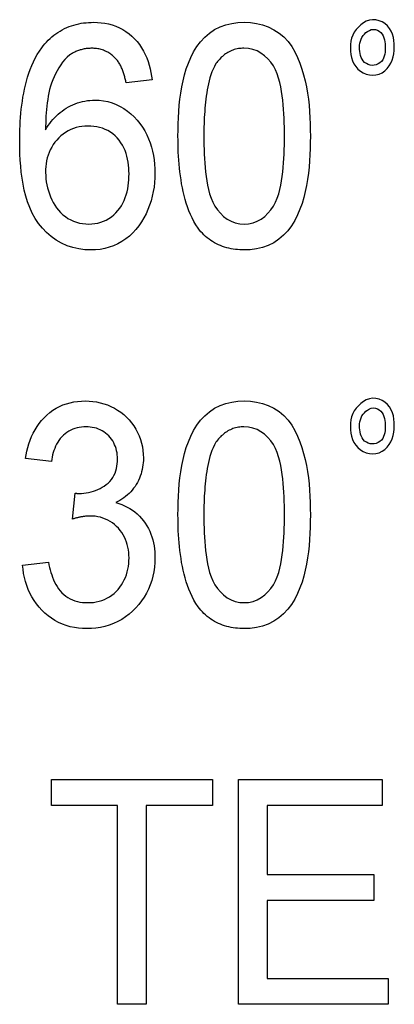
# Model space of a CAD drawing. Header units: millimetres. Extents: x 22 to 3709, y 39 to 349.
# Tile 6 of 17: x 306.46 to 308.96, y 319.5 to 326.07. Entities that reach past the tile are written whole.
import ezdxf

# ---------------------------------------------------------------- set-up
doc = ezdxf.new("R2010")
doc.units = ezdxf.units.MM
doc.layers.add('DETAIL', color=2, linetype='Continuous')

msp = doc.modelspace()

# ---------------------------------------------------------------- linework, layer by layer
at = {"layer": 'DETAIL'}
for p, q in [((307.3455, 325.6698), (307.1725, 325.6505)), ((306.6725, 323.1236), (306.4994, 323.1429)), ((306.8131, 322.739), (306.8314, 322.9121)), ((306.4802, 322.4313), (306.6532, 322.4505)), ((306.6725, 320.8275), (306.6725, 321.0005)), ((306.6725, 321.0005), (307.7494, 321.0005)), ((307.7494, 321.0005), (307.7494, 320.8275)), ((307.9225, 321.0005), (308.884, 321.0005)), ((307.9225, 319.5005), (307.9225, 321.0005)), ((308.884, 321.0005), (308.884, 320.8275)), ((307.1148, 320.8275), (306.6725, 320.8275)), ((307.1148, 319.5005), (307.1148, 320.8275)), ((307.7494, 320.8275), (307.3071, 320.8275)), ((307.3071, 320.8275), (307.3071, 319.5005)), ((308.884, 320.8275), (308.1148, 320.8275)), ((308.1148, 320.8275), (308.1148, 320.3659)), ((308.1148, 320.3659), (308.8263, 320.3659)), ((308.8263, 320.3659), (308.8263, 320.1929)), ((308.8263, 320.1929), (308.1148, 320.1929)), ((308.1148, 320.1929), (308.1148, 319.6736)), ((308.1148, 319.6736), (308.9225, 319.6736)), ((308.9225, 319.6736), (308.9225, 319.5005)), ((307.3071, 319.5005), (307.1148, 319.5005)), ((308.9225, 319.5005), (307.9225, 319.5005))]:
    msp.add_line(p, q, dxfattribs=at)
at = {"layer": 'DETAIL', "flags": 128}
for points in [[(306.6085, 325.884), (306.619, 325.897), (306.6296, 325.9099), (306.6407, 325.9224), (306.6523, 325.9345), (306.6643, 325.9461), (306.6769, 325.9572), (306.6898, 325.9678), (306.7031, 325.978), (306.7168, 325.9875), (306.731, 325.9964), (306.7455, 326.0047), (306.7604, 326.0123), (306.7756, 326.0192), (306.7911, 326.0256), (306.8068, 326.0313), (306.8228, 326.0364), (306.8389, 326.0409), (306.8552, 326.0447), (306.8716, 326.0478), (306.8882, 326.0502), (306.9048, 326.052), (306.9215, 326.0531), (306.9382, 326.0539), (306.9549, 326.0544)], [(306.9549, 326.0544), (306.9802, 326.0537), (307.0055, 326.0519), (307.0305, 326.0484), (307.0553, 326.0433), (307.0798, 326.0367), (307.1037, 326.0285), (307.127, 326.0185), (307.1494, 326.0068), (307.171, 325.9934), (307.1915, 325.9786), (307.2107, 325.9622), (307.2288, 325.9444), (307.2457, 325.9256), (307.2612, 325.9056), (307.2754, 325.8846), (307.2882, 325.8628), (307.2997, 325.8402), (307.3097, 325.817), (307.3184, 325.7932), (307.3261, 325.769), (307.3325, 325.7446), (307.3378, 325.7198), (307.342, 325.6948), (307.3455, 325.6698)], [(307.5186, 325.2942), (307.5191, 325.3355), (307.52, 325.3767), (307.5215, 325.418), (307.524, 325.4592), (307.5275, 325.5004), (307.5319, 325.5414), (307.5373, 325.5824), (307.5443, 325.6231), (307.5525, 325.6635), (307.5623, 325.7036), (307.5743, 325.7431), (307.5881, 325.7821), (307.6042, 325.8201), (307.623, 325.8569), (307.6446, 325.892), (307.6692, 325.9252), (307.6972, 325.9556), (307.7285, 325.9825), (307.7628, 326.0055), (307.7997, 326.024), (307.8386, 326.0378), (307.8787, 326.0473), (307.9197, 326.0528), (307.9609, 326.0544)], [(307.9609, 326.0544), (308.0022, 326.0525), (308.0431, 326.0471), (308.0833, 326.0373), (308.1221, 326.0234), (308.1593, 326.0053), (308.194, 325.983), (308.2257, 325.9565), (308.254, 325.9264), (308.2783, 325.893), (308.2989, 325.8572), (308.3165, 325.8198), (308.3321, 325.7816), (308.3459, 325.7427), (308.358, 325.7032), (308.3687, 325.6633), (308.3779, 325.6231), (308.385, 325.5824), (308.3908, 325.5415), (308.3951, 325.5004), (308.3983, 325.4592), (308.4006, 325.418), (308.4021, 325.3768), (308.4028, 325.3355), (308.4032, 325.2942)], [(308.9302, 325.7632), (308.9412, 325.7822), (308.9498, 325.8024), (308.956, 325.8234), (308.9604, 325.8449), (308.9631, 325.8667), (308.9642, 325.8886), (308.9638, 325.9106), (308.9617, 325.9324), (308.9576, 325.954), (308.9514, 325.975), (308.9429, 325.9952), (308.9319, 326.0143), (308.9182, 326.0314), (308.9017, 326.0458), (308.8829, 326.0571), (308.8625, 326.0652), (308.8411, 326.0703), (308.8193, 326.072), (308.7975, 326.0695), (308.7768, 326.0623), (308.7577, 326.0514), (308.7405, 326.0379), (308.7246, 326.0227), (308.7097, 326.0066)], [(308.7097, 326.0066), (308.6966, 325.989), (308.6863, 325.9697), (308.6788, 325.949), (308.6739, 325.9276), (308.6713, 325.9058), (308.6708, 325.8839), (308.6718, 325.8619), (308.6743, 325.8401), (308.6788, 325.8187), (308.6855, 325.7977), (308.6945, 325.7778), (308.7063, 325.7592), (308.7207, 325.7427), (308.7374, 325.7284), (308.756, 325.7168), (308.7764, 325.7086), (308.7978, 325.7038), (308.8197, 325.7021), (308.8416, 325.7037), (308.8628, 325.7091), (308.8827, 325.7183), (308.9008, 325.7308), (308.9167, 325.7459), (308.9302, 325.7632)], [(308.8678, 325.7837), (308.8561, 325.7763), (308.8435, 325.7709), (308.8301, 325.7677), (308.8164, 325.7672), (308.8027, 325.769), (308.7896, 325.7731), (308.7772, 325.7791), (308.7659, 325.7869), (308.7563, 325.7968), (308.7486, 325.8082), (308.7427, 325.8207), (308.7384, 325.8337), (308.7353, 325.8471), (308.7331, 325.8607), (308.7318, 325.8744), (308.7315, 325.8881), (308.7321, 325.9019), (308.7339, 325.9155), (308.7371, 325.9289), (308.7417, 325.9419), (308.7478, 325.9542), (308.7555, 325.9656), (308.7645, 325.976), (308.7746, 325.9854)], [(308.7746, 325.9854), (308.7855, 325.9937), (308.7974, 326.0006), (308.8103, 326.0055), (308.8239, 326.0076), (308.8376, 326.0065), (308.8508, 326.0023), (308.8628, 325.9955), (308.8733, 325.9867), (308.882, 325.976), (308.8888, 325.964), (308.8939, 325.9512), (308.8976, 325.938), (308.9003, 325.9245), (308.9022, 325.9109), (308.9033, 325.8972), (308.9038, 325.8835), (308.9035, 325.8697), (308.9024, 325.856), (308.9004, 325.8424), (308.8972, 325.829), (308.8927, 325.816), (308.8864, 325.8038), (308.878, 325.7929), (308.8678, 325.7837)], [(306.4609, 325.2566), (306.4613, 325.2839), (306.4618, 325.3112), (306.4625, 325.3385), (306.4635, 325.3657), (306.465, 325.393), (306.4669, 325.4202), (306.4693, 325.4474), (306.472, 325.4745), (306.4751, 325.5016), (306.4788, 325.5287), (306.483, 325.5556), (306.4879, 325.5825), (306.4934, 325.6092), (306.4995, 325.6358), (306.5062, 325.6623), (306.5137, 325.6885), (306.5221, 325.7145), (306.5313, 325.7402), (306.5414, 325.7655), (306.5525, 325.7905), (306.5647, 325.8149), (306.5782, 325.8386), (306.593, 325.8615), (306.6085, 325.884)], [(306.9438, 325.8813), (306.9372, 325.8811), (306.9307, 325.8808), (306.9241, 325.8804), (306.9176, 325.88), (306.9111, 325.8794), (306.9046, 325.8786), (306.8981, 325.8776), (306.8916, 325.8764), (306.8852, 325.8751), (306.8788, 325.8735), (306.8725, 325.8718), (306.8662, 325.87), (306.8599, 325.868), (306.8537, 325.8659), (306.8475, 325.8636), (306.8414, 325.8612), (306.8354, 325.8586), (306.8295, 325.8559), (306.8236, 325.853), (306.8178, 325.8499), (306.8121, 325.8467), (306.8064, 325.8435), (306.8007, 325.8402), (306.7951, 325.8368)], [(307.1097, 325.8044), (307.1043, 325.8101), (307.0989, 325.8158), (307.0933, 325.8214), (307.0875, 325.8268), (307.0816, 325.8319), (307.0755, 325.8368), (307.0692, 325.8416), (307.0627, 325.8461), (307.0561, 325.8504), (307.0494, 325.8544), (307.0425, 325.8582), (307.0354, 325.8617), (307.0282, 325.8649), (307.0209, 325.8678), (307.0135, 325.8704), (307.006, 325.8727), (306.9984, 325.8748), (306.9907, 325.8766), (306.983, 325.8781), (306.9752, 325.8793), (306.9674, 325.8802), (306.9595, 325.8807), (306.9517, 325.8811), (306.9438, 325.8813)], [(307.9591, 325.8813), (307.9499, 325.881), (307.9406, 325.8806), (307.9314, 325.8798), (307.9222, 325.8786), (307.9131, 325.8769), (307.904, 325.8748), (307.8951, 325.8723), (307.8863, 325.8695), (307.8777, 325.8662), (307.8692, 325.8624), (307.8609, 325.8584), (307.8527, 325.8539), (307.8448, 325.8492), (307.837, 325.8441), (307.8295, 325.8387), (307.8221, 325.833), (307.8151, 325.8271), (307.8083, 325.8208), (307.8017, 325.8142), (307.7954, 325.8074), (307.7893, 325.8004), (307.7835, 325.7932), (307.7778, 325.7859), (307.7722, 325.7785)], [(308.2302, 325.2948), (308.2299, 325.3248), (308.2295, 325.3547), (308.2288, 325.3847), (308.2276, 325.4146), (308.2261, 325.4446), (308.2242, 325.4745), (308.2218, 325.5044), (308.2188, 325.5342), (308.215, 325.5639), (308.2105, 325.5936), (308.2052, 325.6231), (308.1988, 325.6524), (308.191, 325.6813), (308.1818, 325.7099), (308.1703, 325.7376), (308.1558, 325.7638), (308.1387, 325.7884), (308.1191, 325.8111), (308.0974, 325.8318), (308.073, 325.8492), (308.0467, 325.8636), (308.0184, 325.8736), (307.989, 325.8795), (307.9591, 325.8813)], [(306.7951, 325.8368), (306.7785, 325.8215), (306.7627, 325.8054), (306.7482, 325.7882), (306.7349, 325.7699), (306.7226, 325.751), (306.7111, 325.7316), (306.7004, 325.7117), (306.6907, 325.6913), (306.6818, 325.6706), (306.674, 325.6494), (306.6671, 325.6279), (306.6612, 325.6061), (306.6561, 325.5842), (306.6517, 325.5621), (306.648, 325.5398), (306.6449, 325.5175), (306.6423, 325.4951), (306.6401, 325.4726), (306.6382, 325.4501), (306.6368, 325.4276), (306.6357, 325.4051), (306.6349, 325.3825), (306.6344, 325.36), (306.634, 325.3374)], [(307.1725, 325.6505), (307.1709, 325.6574), (307.1693, 325.6642), (307.1677, 325.671), (307.166, 325.6777), (307.1643, 325.6845), (307.1625, 325.6913), (307.1607, 325.698), (307.1587, 325.7047), (307.1566, 325.7114), (307.1545, 325.718), (307.1522, 325.7246), (307.1498, 325.7312), (307.1474, 325.7377), (307.1448, 325.7442), (307.1421, 325.7507), (307.1392, 325.7571), (307.1362, 325.7634), (307.133, 325.7696), (307.1295, 325.7757), (307.1259, 325.7816), (307.122, 325.7874), (307.118, 325.7931), (307.1138, 325.7988), (307.1097, 325.8044)], [(307.7722, 325.7785), (307.7623, 325.7604), (307.7532, 325.7419), (307.7452, 325.7229), (307.7384, 325.7034), (307.7323, 325.6836), (307.7269, 325.6637), (307.722, 325.6437), (307.7176, 325.6235), (307.7138, 325.6032), (307.7104, 325.5829), (307.7073, 325.5624), (307.7047, 325.542), (307.7024, 325.5215), (307.7003, 325.5009), (307.6985, 325.4804), (307.697, 325.4598), (307.6956, 325.4392), (307.6945, 325.4186), (307.6935, 325.398), (307.6928, 325.3773), (307.6923, 325.3567), (307.692, 325.3361), (307.6918, 325.3154), (307.6917, 325.2948)], [(306.634, 325.3374), (306.6431, 325.3515), (306.6524, 325.3655), (306.6621, 325.3792), (306.6722, 325.3926), (306.6829, 325.4055), (306.6941, 325.418), (306.7059, 325.43), (306.7182, 325.4414), (306.731, 325.4522), (306.7443, 325.4625), (306.758, 325.4721), (306.7722, 325.4811), (306.7867, 325.4895), (306.8016, 325.4972), (306.8169, 325.5042), (306.8324, 325.5106), (306.8482, 325.5162), (306.8643, 325.5211), (306.8805, 325.5254), (306.8969, 325.529), (306.9134, 325.5318), (306.9301, 325.5335), (306.9468, 325.5345), (306.9636, 325.5352)], [(306.9636, 325.5352), (306.9929, 325.534), (307.0221, 325.5309), (307.0508, 325.5251), (307.0789, 325.5169), (307.1064, 325.5065), (307.1327, 325.4937), (307.1579, 325.4786), (307.182, 325.4619), (307.2046, 325.4433), (307.2258, 325.423), (307.2457, 325.4015), (307.2642, 325.3788), (307.2813, 325.3549), (307.2968, 325.3301), (307.3107, 325.3043), (307.3228, 325.2776), (307.3331, 325.2501), (307.342, 325.2222), (307.3494, 325.1938), (307.3552, 325.1651), (307.3596, 325.1361), (307.3625, 325.107), (307.3641, 325.0777), (307.3648, 325.0484)], [(306.9162, 325.3621), (306.8966, 325.3615), (306.8772, 325.3597), (306.8579, 325.3564), (306.8389, 325.3518), (306.8203, 325.3458), (306.8022, 325.3385), (306.7847, 325.3298), (306.768, 325.3197), (306.752, 325.3085), (306.7367, 325.2963), (306.7224, 325.283), (306.709, 325.2688), (306.6965, 325.2537), (306.6851, 325.2379), (306.6748, 325.2213), (306.6657, 325.204), (306.6576, 325.1862), (306.651, 325.1678), (306.6457, 325.149), (306.6413, 325.13), (306.6379, 325.1107), (306.6356, 325.0913), (306.6345, 325.0718), (306.634, 325.0523)], [(307.1917, 325.0424), (307.1912, 325.0623), (307.1903, 325.0821), (307.1885, 325.102), (307.1859, 325.1217), (307.1823, 325.1413), (307.1776, 325.1606), (307.1719, 325.1797), (307.1653, 325.1985), (307.1573, 325.2167), (307.148, 325.2343), (307.1375, 325.2512), (307.1259, 325.2674), (307.1132, 325.2827), (307.0992, 325.2968), (307.0839, 325.3096), (307.0677, 325.3212), (307.0507, 325.3314), (307.0327, 325.34), (307.0141, 325.3471), (306.995, 325.3527), (306.9756, 325.357), (306.9559, 325.36), (306.9361, 325.3616), (306.9162, 325.3621)], [(307.6529, 324.6797), (307.6388, 324.7022), (307.6252, 324.725), (307.6129, 324.7485), (307.6018, 324.7727), (307.5917, 324.7973), (307.5826, 324.8223), (307.5743, 324.8475), (307.5667, 324.873), (307.5599, 324.8987), (307.5537, 324.9245), (307.5482, 324.9505), (307.5432, 324.9767), (307.5389, 325.0029), (307.535, 325.0292), (307.5316, 325.0555), (307.5287, 325.0819), (307.5261, 325.1084), (307.524, 325.1349), (307.5223, 325.1614), (307.5209, 325.1879), (307.52, 325.2145), (307.5193, 325.241), (307.5189, 325.2676), (307.5186, 325.2942)], [(307.6917, 325.2948), (307.6919, 325.2649), (307.6923, 325.235), (307.693, 325.2051), (307.694, 325.1752), (307.6955, 325.1454), (307.6974, 325.1155), (307.6998, 325.0857), (307.7028, 325.056), (307.7065, 325.0263), (307.7109, 324.9967), (307.7161, 324.9673), (307.7224, 324.9381), (307.7302, 324.9092), (307.7395, 324.8807), (307.7508, 324.8531), (307.7652, 324.8269), (307.7825, 324.8025), (307.8021, 324.7799), (307.8239, 324.7594), (307.8477, 324.7414), (307.8738, 324.7269), (307.9018, 324.7164), (307.9311, 324.7103), (307.9609, 324.7082)], [(307.9609, 324.7082), (307.9907, 324.7103), (308.02, 324.7164), (308.0479, 324.7272), (308.0741, 324.7415), (308.0981, 324.7593), (308.1196, 324.78), (308.1392, 324.8026), (308.1565, 324.827), (308.1709, 324.8532), (308.1824, 324.8808), (308.1917, 324.9092), (308.1993, 324.9381), (308.2056, 324.9674), (308.2108, 324.9968), (308.2153, 325.0264), (308.219, 325.056), (308.222, 325.0858), (308.2244, 325.1156), (308.2263, 325.1454), (308.2278, 325.1752), (308.2289, 325.2051), (308.2295, 325.235), (308.2299, 325.2649), (308.2302, 325.2948)], [(308.4032, 325.2942), (308.4027, 325.2529), (308.4019, 325.2117), (308.4003, 325.1704), (308.3977, 325.1293), (308.3942, 325.0882), (308.3898, 325.0471), (308.3843, 325.0063), (308.3775, 324.9656), (308.3692, 324.9251), (308.3593, 324.8851), (308.3477, 324.8455), (308.3338, 324.8067), (308.3176, 324.7687), (308.2988, 324.732), (308.2773, 324.6968), (308.2526, 324.6638), (308.2247, 324.6334), (308.1933, 324.6066), (308.159, 324.5837), (308.122, 324.5654), (308.0832, 324.5516), (308.043, 324.5421), (308.0021, 324.5367), (307.9609, 324.5352)], [(306.9363, 324.5352), (306.8957, 324.537), (306.8554, 324.5419), (306.8158, 324.5508), (306.7772, 324.5635), (306.74, 324.5799), (306.7048, 324.6001), (306.6719, 324.6239), (306.6413, 324.6506), (306.6131, 324.6799), (306.5874, 324.7114), (306.5646, 324.745), (306.5451, 324.7806), (306.5285, 324.8177), (306.5143, 324.8557), (306.5021, 324.8945), (306.492, 324.9338), (306.4838, 324.9736), (306.4772, 325.0137), (306.4719, 325.0539), (306.4677, 325.0943), (306.4646, 325.1348), (306.4626, 325.1754), (306.4615, 325.216), (306.4609, 325.2566)], [(306.634, 325.0523), (306.6347, 325.0314), (306.6361, 325.0106), (306.6386, 324.9898), (306.6424, 324.9693), (306.647, 324.9489), (306.6526, 324.9288), (306.6593, 324.909), (306.6671, 324.8896), (306.6758, 324.8706), (306.6855, 324.8521), (306.6961, 324.8341), (306.7077, 324.8167), (306.7206, 324.8002), (306.7347, 324.7848), (306.75, 324.7705), (306.7663, 324.7575), (306.7836, 324.7458), (306.8019, 324.7356), (306.8209, 324.7269), (306.8406, 324.7199), (306.8608, 324.7146), (306.8814, 324.711), (306.9022, 324.7091), (306.9231, 324.7082)], [(306.9231, 324.7082), (306.9431, 324.7091), (306.9631, 324.711), (306.9829, 324.7145), (307.0023, 324.7196), (307.0212, 324.7264), (307.0395, 324.7348), (307.057, 324.7446), (307.0736, 324.7559), (307.0891, 324.7687), (307.1035, 324.7827), (307.1169, 324.7977), (307.1291, 324.8136), (307.1402, 324.8304), (307.15, 324.8479), (307.1589, 324.8659), (307.1665, 324.8845), (307.1729, 324.9035), (307.1782, 324.9229), (307.1826, 324.9425), (307.1859, 324.9623), (307.1885, 324.9822), (307.1903, 325.0022), (307.1913, 325.0223), (307.1917, 325.0424)], [(307.3648, 325.0484), (307.3637, 325.0173), (307.3618, 324.9862), (307.3585, 324.9552), (307.3535, 324.9245), (307.3469, 324.894), (307.3387, 324.864), (307.3289, 324.8344), (307.3177, 324.8054), (307.3051, 324.7769), (307.2909, 324.7492), (307.2749, 324.7225), (307.2573, 324.6968), (307.238, 324.6724), (307.217, 324.6494), (307.1942, 324.6282), (307.1697, 324.609), (307.1438, 324.5917), (307.1166, 324.5766), (307.0884, 324.5636), (307.059, 324.5532), (307.029, 324.5451), (306.9984, 324.5393), (306.9674, 324.5361), (306.9363, 324.5352)], [(307.9609, 324.5352), (307.9462, 324.5356), (307.9315, 324.5363), (307.9168, 324.5373), (307.9022, 324.5387), (307.8876, 324.5406), (307.8731, 324.5432), (307.8587, 324.5463), (307.8444, 324.5499), (307.8303, 324.5541), (307.8163, 324.5588), (307.8026, 324.564), (307.789, 324.5697), (307.7758, 324.5761), (307.7628, 324.5831), (307.7502, 324.5907), (307.7379, 324.5989), (307.726, 324.6075), (307.7143, 324.6165), (307.703, 324.6259), (307.6921, 324.6358), (307.6817, 324.6462), (307.6718, 324.657), (307.6622, 324.6683), (307.6529, 324.6797)], [(306.4994, 323.1429), (306.504, 323.1678), (306.5093, 323.1927), (306.5157, 323.2173), (306.5231, 323.2416), (306.5315, 323.2656), (306.541, 323.2892), (306.5517, 323.3122), (306.5637, 323.3346), (306.577, 323.3563), (306.5915, 323.3772), (306.6074, 323.397), (306.6244, 323.4158), (306.6427, 323.4335), (306.6621, 323.4499), (306.6826, 323.465), (306.7041, 323.4785), (306.7266, 323.4903), (306.7499, 323.5005), (306.7738, 323.5091), (306.7983, 323.5159), (306.8231, 323.5211), (306.8483, 323.5248), (306.8736, 323.5268), (306.899, 323.5275)], [(306.899, 323.5275), (306.9243, 323.5264), (306.9495, 323.5245), (306.9746, 323.5209), (306.9994, 323.5156), (307.0238, 323.5088), (307.0477, 323.5005), (307.071, 323.4907), (307.0936, 323.4793), (307.1155, 323.4665), (307.1364, 323.4523), (307.1564, 323.4367), (307.1752, 323.4198), (307.1928, 323.4015), (307.209, 323.3821), (307.2237, 323.3615), (307.237, 323.3399), (307.2486, 323.3175), (307.2588, 323.2943), (307.2677, 323.2706), (307.2751, 323.2463), (307.2808, 323.2217), (307.2847, 323.1967), (307.2868, 323.1715), (307.2878, 323.1462)], [(307.5186, 322.7673), (307.5191, 322.8085), (307.52, 322.8498), (307.5215, 322.8911), (307.524, 322.9323), (307.5275, 322.9734), (307.5319, 323.0145), (307.5373, 323.0554), (307.5443, 323.0961), (307.5525, 323.1366), (307.5623, 323.1767), (307.5743, 323.2162), (307.5881, 323.2552), (307.6042, 323.2932), (307.623, 323.3299), (307.6446, 323.3651), (307.6692, 323.3983), (307.6972, 323.4286), (307.7285, 323.4555), (307.7628, 323.4785), (307.7997, 323.497), (307.8386, 323.5108), (307.8787, 323.5204), (307.9197, 323.5259), (307.9609, 323.5275)], [(307.9609, 323.5275), (308.0022, 323.5256), (308.0431, 323.5201), (308.0833, 323.5104), (308.1221, 323.4965), (308.1593, 323.4784), (308.194, 323.4561), (308.2257, 323.4296), (308.254, 323.3994), (308.2783, 323.3661), (308.2989, 323.3302), (308.3165, 323.2929), (308.3321, 323.2547), (308.3459, 323.2158), (308.358, 323.1763), (308.3687, 323.1364), (308.3779, 323.0961), (308.385, 323.0555), (308.3908, 323.0146), (308.3951, 322.9735), (308.3983, 322.9323), (308.4006, 322.8911), (308.4021, 322.8498), (308.4028, 322.8085), (308.4032, 322.7673)], [(308.9302, 323.2363), (308.9412, 323.2553), (308.9498, 323.2755), (308.956, 323.2965), (308.9604, 323.318), (308.9631, 323.3398), (308.9642, 323.3617), (308.9638, 323.3836), (308.9617, 323.4055), (308.9576, 323.427), (308.9514, 323.4481), (308.9429, 323.4683), (308.9319, 323.4873), (308.9182, 323.5045), (308.9017, 323.5189), (308.8829, 323.5302), (308.8625, 323.5383), (308.8411, 323.5434), (308.8193, 323.5451), (308.7975, 323.5426), (308.7768, 323.5354), (308.7577, 323.5245), (308.7405, 323.511), (308.7246, 323.4958), (308.7097, 323.4797)], [(308.7097, 323.4797), (308.6966, 323.4621), (308.6863, 323.4427), (308.6788, 323.4221), (308.6739, 323.4007), (308.6713, 323.3789), (308.6708, 323.3569), (308.6718, 323.335), (308.6743, 323.3132), (308.6788, 323.2917), (308.6855, 323.2708), (308.6945, 323.2508), (308.7063, 323.2323), (308.7207, 323.2157), (308.7374, 323.2015), (308.756, 323.1899), (308.7764, 323.1817), (308.7978, 323.1769), (308.8197, 323.1752), (308.8416, 323.1767), (308.8628, 323.1821), (308.8827, 323.1914), (308.9008, 323.2039), (308.9167, 323.219), (308.9302, 323.2363)], [(308.8678, 323.2567), (308.8561, 323.2494), (308.8435, 323.244), (308.8301, 323.2408), (308.8164, 323.2402), (308.8027, 323.2421), (308.7896, 323.2462), (308.7772, 323.2522), (308.7659, 323.26), (308.7563, 323.2699), (308.7486, 323.2813), (308.7427, 323.2937), (308.7384, 323.3068), (308.7353, 323.3202), (308.7331, 323.3338), (308.7318, 323.3475), (308.7315, 323.3612), (308.7321, 323.3749), (308.7339, 323.3886), (308.7371, 323.402), (308.7417, 323.4149), (308.7478, 323.4273), (308.7555, 323.4387), (308.7645, 323.4491), (308.7746, 323.4585)], [(308.7746, 323.4585), (308.7855, 323.4668), (308.7974, 323.4737), (308.8103, 323.4786), (308.8239, 323.4806), (308.8376, 323.4795), (308.8508, 323.4754), (308.8628, 323.4686), (308.8733, 323.4597), (308.882, 323.4491), (308.8888, 323.4371), (308.8939, 323.4243), (308.8976, 323.4111), (308.9003, 323.3976), (308.9022, 323.384), (308.9033, 323.3703), (308.9038, 323.3565), (308.9035, 323.3428), (308.9024, 323.3291), (308.9004, 323.3155), (308.8972, 323.3021), (308.8927, 323.2891), (308.8864, 323.2769), (308.878, 323.266), (308.8678, 323.2567)], [(306.9044, 323.3544), (306.8894, 323.3537), (306.8743, 323.3526), (306.8594, 323.3506), (306.8447, 323.3476), (306.8301, 323.3435), (306.8159, 323.3384), (306.8022, 323.3322), (306.7889, 323.3251), (306.7762, 323.317), (306.7641, 323.308), (306.7527, 323.2981), (306.742, 323.2875), (306.7321, 323.2762), (306.7231, 323.2641), (306.715, 323.2514), (306.7076, 323.2383), (306.7008, 323.2248), (306.695, 323.2109), (306.6899, 323.1968), (306.6853, 323.1824), (306.6813, 323.1679), (306.6779, 323.1532), (306.6751, 323.1385), (306.6725, 323.1236)], [(307.1148, 323.1398), (307.1141, 323.1539), (307.1132, 323.1679), (307.1116, 323.1818), (307.1089, 323.1956), (307.1053, 323.2092), (307.1008, 323.2225), (307.0955, 323.2355), (307.0893, 323.2481), (307.0823, 323.2603), (307.0745, 323.272), (307.0658, 323.2831), (307.0564, 323.2935), (307.0462, 323.3032), (307.0355, 323.3122), (307.0241, 323.3205), (307.0122, 323.3279), (306.9998, 323.3343), (306.9869, 323.3399), (306.9737, 323.3447), (306.9601, 323.3483), (306.9463, 323.3509), (306.9324, 323.3529), (306.9185, 323.354), (306.9044, 323.3544)], [(307.9591, 323.3544), (307.9499, 323.3541), (307.9406, 323.3537), (307.9314, 323.3529), (307.9222, 323.3517), (307.9131, 323.35), (307.904, 323.3479), (307.8951, 323.3454), (307.8863, 323.3425), (307.8777, 323.3392), (307.8692, 323.3355), (307.8609, 323.3314), (307.8527, 323.327), (307.8448, 323.3223), (307.837, 323.3172), (307.8295, 323.3118), (307.8221, 323.3061), (307.8151, 323.3001), (307.8083, 323.2939), (307.8017, 323.2873), (307.7954, 323.2805), (307.7893, 323.2735), (307.7835, 323.2663), (307.7778, 323.259), (307.7722, 323.2516)], [(308.2302, 322.7679), (308.2299, 322.7978), (308.2295, 322.8278), (308.2288, 322.8578), (308.2276, 322.8877), (308.2261, 322.9177), (308.2242, 322.9476), (308.2218, 322.9775), (308.2188, 323.0073), (308.215, 323.037), (308.2105, 323.0667), (308.2052, 323.0962), (308.1988, 323.1255), (308.191, 323.1544), (308.1818, 323.1829), (308.1703, 323.2106), (308.1558, 323.2369), (308.1387, 323.2615), (308.1191, 323.2842), (308.0974, 323.3049), (308.073, 323.3223), (308.0467, 323.3367), (308.0184, 323.3467), (307.989, 323.3525), (307.9591, 323.3544)], [(307.7722, 323.2516), (307.7623, 323.2335), (307.7532, 323.215), (307.7452, 323.196), (307.7384, 323.1765), (307.7323, 323.1567), (307.7269, 323.1368), (307.722, 323.1168), (307.7176, 323.0966), (307.7138, 323.0763), (307.7104, 323.0559), (307.7073, 323.0355), (307.7047, 323.015), (307.7024, 322.9945), (307.7003, 322.974), (307.6985, 322.9534), (307.697, 322.9329), (307.6956, 322.9123), (307.6945, 322.8916), (307.6935, 322.871), (307.6928, 322.8504), (307.6923, 322.8298), (307.692, 322.8091), (307.6918, 322.7885), (307.6917, 322.7679)], [(306.8576, 322.91), (306.8737, 322.9107), (306.8899, 322.9118), (306.906, 322.9136), (306.9219, 322.9164), (306.9377, 322.92), (306.9532, 322.9246), (306.9685, 322.9301), (306.9834, 322.9364), (306.998, 322.9434), (307.0122, 322.9512), (307.026, 322.9597), (307.0392, 322.969), (307.0518, 322.9792), (307.0634, 322.9905), (307.0739, 323.0028), (307.0831, 323.0161), (307.0911, 323.0302), (307.0979, 323.0448), (307.1035, 323.06), (307.1079, 323.0756), (307.1111, 323.0915), (307.1132, 323.1075), (307.1143, 323.1237), (307.1148, 323.1398)], [(307.2878, 323.1462), (307.2872, 323.1308), (307.2863, 323.1154), (307.2849, 323.1001), (307.2827, 323.0849), (307.2797, 323.0698), (307.276, 323.0548), (307.2717, 323.0401), (307.2666, 323.0255), (307.2609, 323.0112), (307.2546, 322.9972), (307.2476, 322.9835), (307.24, 322.9701), (307.2316, 322.9572), (307.2225, 322.9447), (307.2129, 322.9328), (307.2026, 322.9213), (307.1919, 322.9103), (307.1806, 322.8998), (307.1688, 322.8899), (307.1566, 322.8805), (307.1439, 322.8718), (307.1308, 322.8638), (307.1174, 322.8561), (307.104, 322.8487)], [(306.8314, 322.9121), (306.8325, 322.912), (306.8336, 322.9118), (306.8347, 322.9117), (306.8358, 322.9116), (306.8368, 322.9115), (306.8379, 322.9113), (306.839, 322.9112), (306.8401, 322.9111), (306.8412, 322.911), (306.8423, 322.9109), (306.8434, 322.9108), (306.8445, 322.9107), (306.8455, 322.9106), (306.8466, 322.9105), (306.8477, 322.9105), (306.8488, 322.9104), (306.8499, 322.9103), (306.851, 322.9103), (306.8521, 322.9102), (306.8532, 322.9102), (306.8543, 322.9101), (306.8554, 322.9101), (306.8565, 322.91), (306.8576, 322.91)], [(307.104, 322.8487), (307.1236, 322.843), (307.1429, 322.8363), (307.1617, 322.8284), (307.1801, 322.8196), (307.198, 322.8096), (307.2151, 322.7985), (307.2315, 322.7863), (307.247, 322.773), (307.2617, 322.7588), (307.2755, 322.7438), (307.2885, 322.728), (307.3005, 322.7115), (307.3116, 322.6943), (307.3214, 322.6764), (307.3301, 322.658), (307.3378, 322.639), (307.3447, 322.6198), (307.3504, 322.6002), (307.355, 322.5803), (307.3586, 322.5602), (307.3613, 322.5399), (307.3632, 322.5196), (307.3643, 322.4992), (307.3648, 322.4788)], [(306.9294, 322.7594), (306.9244, 322.7593), (306.9195, 322.7591), (306.9146, 322.7589), (306.9096, 322.7586), (306.9047, 322.7582), (306.8998, 322.7577), (306.8949, 322.7571), (306.89, 322.7565), (306.8852, 322.7557), (306.8803, 322.7549), (306.8754, 322.754), (306.8706, 322.7531), (306.8657, 322.7522), (306.8609, 322.7512), (306.856, 322.7502), (306.8512, 322.7491), (306.8464, 322.748), (306.8416, 322.7468), (306.8369, 322.7456), (306.8321, 322.7443), (306.8273, 322.743), (306.8226, 322.7417), (306.8178, 322.7404), (306.8131, 322.739)], [(307.1917, 322.4803), (307.1911, 322.4982), (307.19, 322.516), (307.1879, 322.5338), (307.1846, 322.5513), (307.1802, 322.5687), (307.1749, 322.5857), (307.1685, 322.6025), (307.1611, 322.6187), (307.1526, 322.6344), (307.1429, 322.6495), (307.1322, 322.6638), (307.1206, 322.6774), (307.1081, 322.6902), (307.0948, 322.7022), (307.0807, 322.7131), (307.0658, 322.723), (307.0502, 322.7318), (307.034, 322.7394), (307.0173, 322.7458), (307.0002, 322.7509), (306.9828, 322.7549), (306.9651, 322.7575), (306.9472, 322.7589), (306.9294, 322.7594)], [(307.6529, 322.1528), (307.6388, 322.1753), (307.6252, 322.1981), (307.6129, 322.2216), (307.6018, 322.2458), (307.5917, 322.2704), (307.5826, 322.2954), (307.5743, 322.3206), (307.5667, 322.3461), (307.5599, 322.3718), (307.5537, 322.3976), (307.5482, 322.4236), (307.5432, 322.4497), (307.5389, 322.4759), (307.535, 322.5022), (307.5316, 322.5286), (307.5287, 322.555), (307.5261, 322.5815), (307.524, 322.6079), (307.5223, 322.6345), (307.5209, 322.661), (307.52, 322.6875), (307.5193, 322.7141), (307.5189, 322.7407), (307.5186, 322.7673)], [(307.6917, 322.7679), (307.6919, 322.738), (307.6923, 322.7081), (307.693, 322.6782), (307.694, 322.6483), (307.6955, 322.6184), (307.6974, 322.5886), (307.6998, 322.5588), (307.7028, 322.529), (307.7065, 322.4994), (307.7109, 322.4698), (307.7161, 322.4404), (307.7224, 322.4111), (307.7302, 322.3823), (307.7395, 322.3538), (307.7508, 322.3261), (307.7652, 322.3), (307.7825, 322.2756), (307.8021, 322.253), (307.8239, 322.2325), (307.8477, 322.2145), (307.8738, 322.1999), (307.9018, 322.1895), (307.9311, 322.1833), (307.9609, 322.1813)], [(307.9609, 322.1813), (307.9907, 322.1833), (308.02, 322.1895), (308.0479, 322.2002), (308.0741, 322.2146), (308.0981, 322.2324), (308.1196, 322.2531), (308.1392, 322.2757), (308.1565, 322.3001), (308.1709, 322.3263), (308.1824, 322.3539), (308.1917, 322.3823), (308.1993, 322.4112), (308.2056, 322.4404), (308.2108, 322.4699), (308.2153, 322.4994), (308.219, 322.5291), (308.222, 322.5588), (308.2244, 322.5886), (308.2263, 322.6185), (308.2278, 322.6483), (308.2289, 322.6782), (308.2295, 322.7081), (308.2299, 322.738), (308.2302, 322.7679)], [(308.4032, 322.7673), (308.4027, 322.726), (308.4019, 322.6847), (308.4003, 322.6435), (308.3977, 322.6023), (308.3942, 322.5612), (308.3898, 322.5202), (308.3843, 322.4793), (308.3775, 322.4386), (308.3692, 322.3982), (308.3593, 322.3582), (308.3477, 322.3186), (308.3338, 322.2797), (308.3176, 322.2418), (308.2988, 322.2051), (308.2773, 322.1699), (308.2526, 322.1369), (308.2247, 322.1065), (308.1933, 322.0797), (308.159, 322.0567), (308.122, 322.0385), (308.0832, 322.0246), (308.043, 322.0152), (308.0021, 322.0098), (307.9609, 322.0082)], [(307.3648, 322.4788), (307.3638, 322.4483), (307.3615, 322.418), (307.3573, 322.3878), (307.3513, 322.3579), (307.3435, 322.3285), (307.3336, 322.2996), (307.3218, 322.2716), (307.3081, 322.2443), (307.2928, 322.218), (307.2756, 322.1928), (307.2568, 322.1688), (307.2366, 322.146), (307.2151, 322.1245), (307.1922, 322.1043), (307.168, 322.0858), (307.1425, 322.0692), (307.1158, 322.0545), (307.088, 322.0419), (307.0595, 322.0312), (307.0303, 322.0226), (307.0005, 322.016), (306.9704, 322.0116), (306.94, 322.0092), (306.9095, 322.0082)], [(306.9155, 322.1813), (306.9346, 322.1818), (306.9535, 322.1833), (306.9724, 322.1862), (306.991, 322.1902), (307.0093, 322.1954), (307.0272, 322.2019), (307.0444, 322.2101), (307.0608, 322.2196), (307.0766, 322.2303), (307.0915, 322.2422), (307.1054, 322.2552), (307.1183, 322.2692), (307.1303, 322.284), (307.1412, 322.2996), (307.151, 322.3159), (307.1599, 322.3327), (307.1677, 322.3501), (307.1743, 322.3679), (307.18, 322.3861), (307.1843, 322.4046), (307.1875, 322.4234), (307.1899, 322.4423), (307.1912, 322.4613), (307.1917, 322.4803)], [(306.9095, 322.0082), (306.8817, 322.0091), (306.854, 322.0112), (306.8265, 322.0151), (306.7993, 322.0208), (306.7725, 322.0284), (306.7464, 322.0378), (306.721, 322.0491), (306.6964, 322.0622), (306.6728, 322.0769), (306.6505, 322.0935), (306.6293, 322.1116), (306.6094, 322.1309), (306.5906, 322.1515), (306.5731, 322.1731), (306.5571, 322.1958), (306.5428, 322.2197), (306.5299, 322.2443), (306.5183, 322.2696), (306.5083, 322.2955), (306.4999, 322.322), (306.4929, 322.3489), (306.4874, 322.3762), (306.4833, 322.4037), (306.4802, 322.4313)], [(306.6532, 322.4505), (306.6568, 322.4336), (306.6606, 322.4167), (306.6649, 322.3999), (306.6697, 322.3833), (306.675, 322.3668), (306.6808, 322.3505), (306.6872, 322.3344), (306.6942, 322.3186), (306.7021, 322.3032), (306.7109, 322.2882), (306.7204, 322.2737), (306.7309, 322.2599), (306.7423, 322.247), (306.7549, 322.2351), (306.7685, 322.2243), (306.7829, 322.2146), (306.798, 322.2063), (306.8138, 322.199), (306.8301, 322.1934), (306.8469, 322.189), (306.8638, 322.1854), (306.881, 322.183), (306.8982, 322.1817), (306.9155, 322.1813)], [(307.9609, 322.0082), (307.9462, 322.0087), (307.9315, 322.0094), (307.9168, 322.0103), (307.9022, 322.0118), (307.8876, 322.0137), (307.8731, 322.0162), (307.8587, 322.0193), (307.8444, 322.023), (307.8303, 322.0272), (307.8163, 322.0319), (307.8026, 322.037), (307.789, 322.0428), (307.7758, 322.0492), (307.7628, 322.0562), (307.7502, 322.0638), (307.7379, 322.0719), (307.726, 322.0805), (307.7143, 322.0896), (307.703, 322.099), (307.6921, 322.1089), (307.6817, 322.1192), (307.6718, 322.1301), (307.6622, 322.1414), (307.6529, 322.1528)]]:
    msp.add_lwpolyline(points, dxfattribs=at)

doc.saveas('drawing.dxf')
